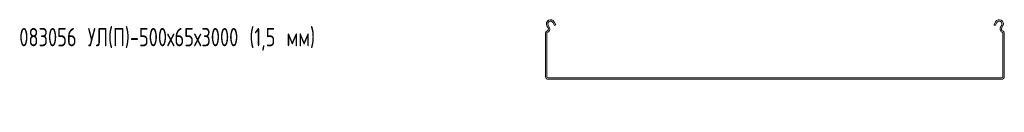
# Model space of a CAD drawing. Header units: millimetres. Extents: x -792 to 3872, y -6969 to -452.
# Tile 2 of 20: x -787 to 287, y -4743 to -4642. Entities that reach past the tile are written whole.
import ezdxf

# ---------------------------------------------------------------- set-up
doc = ezdxf.new("R2010")
doc.units = ezdxf.units.MM
doc.styles.add('SLDTEXTSTYLE0', font='TXT', dxfattribs={"width": 0.7, "bigfont": 'bigfont'})

msp = doc.modelspace()

# ---------------------------------------------------------------- linework, layer by layer
at = {"color": 7, "linetype": 'Continuous', "lineweight": 15}
for p, q in [((-205.3, -4645.5), (-203.6, -4648.7)), ((-204, -4644.7), (-202.3, -4648)), ((275.3, -4648), (277, -4644.7)), ((276.6, -4648.7), (278.4, -4645.5)), ((-213.5, -4704.4), (-213.5, -4656.7)), ((-210.7, -4651.4), (-212, -4649)), ((-212, -4704.4), (-212, -4656.7)), ((-209.4, -4650.7), (-210.6, -4648.3)), ((-202.3, -4648), (-203.6, -4648.7)), ((276.6, -4648.7), (275.3, -4648)), ((283.7, -4648.3), (282.4, -4650.7)), ((285, -4649), (283.7, -4651.4)), ((285, -4656.7), (285, -4704.4)), ((286.5, -4656.7), (286.5, -4704.4)), ((283.5, -4705.9), (-210.5, -4705.9)), ((283.5, -4707.4), (-210.5, -4707.4))]:
    msp.add_line(p, q, dxfattribs=at)
for centre, radius, start, end in [((-208, -4646.9), 4.5, 28.0725, 208.0725), ((-208, -4646.9), 3, 28.0725, 208.0725), ((281, -4646.9), 4.5, 331.9275, 151.9275), ((281, -4646.9), 3, 331.9275, 151.9275), ((-211.7, -4656.7), 1.8, 106.2863, 180), ((-212.9, -4652.5), 2.5, 286.2863, 28.0725), ((-211.7, -4656.7), 0.3, 106.2863, 180), ((-212.9, -4652.5), 4, 286.2863, 28.0725), ((285.9, -4652.5), 4, 151.9275, 253.7137), ((285.9, -4652.5), 2.5, 151.9275, 253.7137), ((284.7, -4656.7), 0.3, 0, 73.7137), ((284.7, -4656.7), 1.8, 0, 73.7137), ((-210.5, -4704.4), 3, 180, 270), ((-210.5, -4704.4), 1.5, 180, 270), ((283.5, -4704.4), 3, 270, 0), ((283.5, -4704.4), 1.5, 270, 0)]:
    msp.add_arc(centre, radius, start, end, dxfattribs=at)

# ---------------------------------------------------------------- texts
at = {"color": 7, "linetype": 'Continuous', "lineweight": 0, "insert": (-787, -4651.4), "char_height": 20, "attachment_point": 1, "style": 'SLDTEXTSTYLE0'}
msp.add_mtext('083056 \\M+18454\\M+1844C(\\M+18450)-500\\M+1848765\\M+184873000 (1,5 \\M+1847D\\M+1847D)', dxfattribs=at)

doc.saveas('drawing.dxf')
